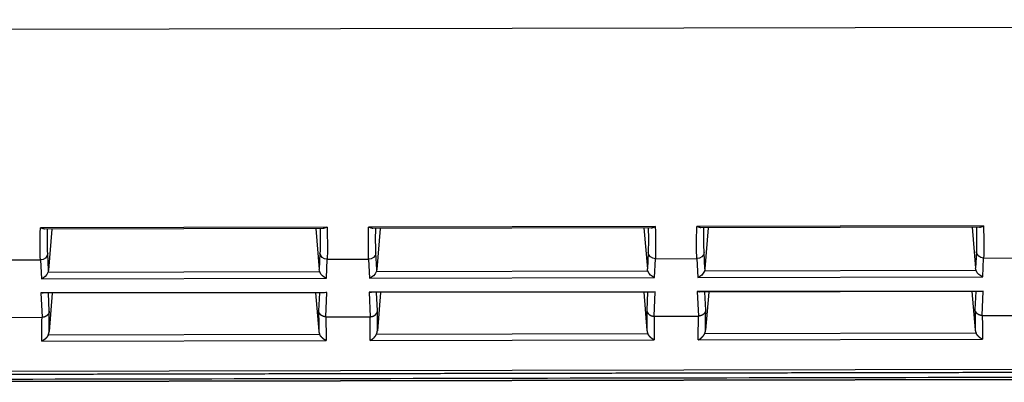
# Model space of a CAD drawing. Header units: millimetres. Extents: x 40090 to 187415, y -53271 to 40260.
# Tile 93 of 256: x 71738 to 71779, y 14072 to 14087. Entities that reach past the tile are written whole.
import ezdxf

# ---------------------------------------------------------------- set-up
doc = ezdxf.new("R2010")
doc.units = ezdxf.units.MM
doc.layers.add('AVM_projektor', color=6, linetype='Continuous')

# ---------------------------------------------------------------- blocks, each defined once
blk = doc.blocks.new('PT-FW430-bottom')
for p, q in [((200.491, 304.353), (200.491, 73.885)), ((214.57, 304.016), (214.57, 3.544)), ((215, 294.627), (215, 20.806)), ((214.997, 21.103), (214.997, 294.331)), ((209.993, 277.153), (209.993, 275.448)), ((212.36, 277.213), (212.36, 275.387)), ((208.67, 263.653), (208.67, 275.447)), ((209.993, 275.448), (210.771, 275.412)), ((210.771, 275.412), (210.771, 263.688)), ((211.355, 263.667), (211.355, 275.433)), ((211.355, 275.433), (212.36, 275.387)), ((208.724, 263.821), (208.724, 275.279)), ((208.724, 274.976), (210.415, 275.118)), ((210.415, 275.118), (209.734, 275.149)), ((210.512, 263.96), (210.512, 275.14)), ((211.37, 263.762), (211.37, 275.338)), ((212.113, 275.088), (211.37, 275.122)), ((211.37, 274.963), (212.948, 275.096)), ((213.091, 263.965), (213.091, 275.136)), ((213.336, 275.394), (213.336, 263.707)), ((208.724, 264.124), (210.415, 263.982)), ((211.37, 264.137), (212.948, 264.005)), ((209.734, 263.951), (210.415, 263.982)), ((210.771, 263.688), (209.993, 263.653)), ((212.36, 263.713), (211.355, 263.667)), ((211.37, 263.978), (212.113, 264.012)), ((212.36, 263.713), (212.36, 261.887)), ((209.993, 263.653), (209.993, 261.948)), ((208.67, 250.153), (208.67, 261.947)), ((208.724, 250.321), (208.724, 261.779)), ((210.415, 261.618), (209.734, 261.649)), ((209.993, 261.948), (210.771, 261.912)), ((210.512, 250.46), (210.512, 261.64)), ((210.771, 261.912), (210.771, 250.188)), ((211.355, 250.167), (211.355, 261.933)), ((211.355, 261.933), (212.36, 261.887)), ((211.37, 250.262), (211.37, 261.838)), ((213.091, 250.465), (213.091, 261.636)), ((213.336, 261.894), (213.336, 250.207)), ((208.724, 261.476), (210.415, 261.618)), ((212.113, 261.588), (211.37, 261.622)), ((211.37, 261.463), (212.948, 261.596)), ((208.724, 250.624), (210.415, 250.482)), ((209.734, 250.451), (210.415, 250.482)), ((211.37, 250.637), (212.948, 250.505)), ((211.37, 250.478), (212.113, 250.512)), ((210.771, 250.188), (209.993, 250.153)), ((209.993, 250.153), (209.993, 248.448)), ((212.36, 250.213), (211.355, 250.167)), ((212.36, 250.213), (212.36, 248.387)), ((208.67, 236.653), (208.67, 248.447)), ((208.724, 236.821), (208.724, 248.279)), ((209.993, 248.448), (210.771, 248.412)), ((210.771, 248.412), (210.771, 236.688)), ((211.355, 236.667), (211.355, 248.433)), ((211.355, 248.433), (212.36, 248.387)), ((211.37, 236.762), (211.37, 248.338)), ((213.336, 248.394), (213.336, 236.707)), ((208.724, 247.976), (210.415, 248.118)), ((210.415, 248.118), (209.734, 248.149)), ((210.512, 236.96), (210.512, 248.14)), ((212.113, 248.088), (211.37, 248.122)), ((211.37, 247.963), (212.948, 248.096)), ((213.091, 236.965), (213.091, 248.136)), ((208.724, 237.124), (210.415, 236.982)), ((209.734, 236.951), (210.415, 236.982)), ((211.37, 237.137), (212.948, 237.005)), ((211.37, 236.978), (212.113, 237.012)), ((210.771, 236.688), (209.993, 236.653)), ((209.993, 236.653), (209.993, 234.948)), ((212.36, 236.713), (211.355, 236.667)), ((212.36, 236.713), (212.36, 234.887))]:
    blk.add_line(p, q)
for centre, major_axis, ratio, start_param, end_param in [((200.491, 274.509), (-10, -0.851), 0.042047, 3.454792, 3.751014), ((209.708, 275.448), (-0.014, -0.3), 0.950148, 0.139819, 1.61411), ((210.486, 275.412), (-0.247, -0.236), 0.72431, 1.05271, 2.219463), ((211.07, 275.433), (0.239, -0.25), 0.72431, 0.648651, 0.965444), ((200.517, 274.21), (-9.7, -0.851), 0.043328, 3.454568, 3.699851), ((210.384, 275.417), (0.325, -0.012), 0.922888, 4.843824, 5.151363), ((197.96, 273.461), (-16.7, -1.465), 0.043328, 3.594641, 3.697414), ((197.934, 273.76), (-17, -1.465), 0.042575, 3.574962, 3.695383), ((200.517, 264.89), (9.7, -0.851), 0.043328, 5.724927, 5.97021), ((209.708, 263.653), (0.014, -0.3), 0.950148, 1.527482, 3.001774), ((210.384, 263.683), (-0.325, -0.012), 0.922888, 4.273415, 4.580953), ((210.486, 263.688), (0.247, -0.236), 0.72431, 0.92213, 2.088882), ((211.07, 263.667), (-0.239, -0.25), 0.72431, 2.176149, 2.492942), ((197.96, 265.639), (16.7, -1.465), 0.043328, 5.727364, 5.830137), ((197.934, 265.34), (17, -1.465), 0.042575, 5.729395, 5.849816), ((200.491, 264.592), (10, -0.851), 0.042047, 5.673764, 5.969986), ((200.491, 261.009), (-10, -0.851), 0.042047, 3.454792, 3.751014), ((200.517, 260.71), (-9.7, -0.851), 0.043328, 3.454568, 3.699851), ((209.708, 261.948), (-0.014, -0.3), 0.950148, 0.139819, 1.61411), ((210.384, 261.917), (0.325, -0.012), 0.922888, 4.843824, 5.151363), ((210.486, 261.912), (-0.247, -0.236), 0.72431, 1.05271, 2.219463), ((211.07, 261.933), (0.239, -0.25), 0.72431, 0.648651, 0.965444), ((197.934, 260.26), (-17, -1.465), 0.042575, 3.574962, 3.695383), ((197.96, 259.961), (-16.7, -1.465), 0.043328, 3.594641, 3.697414), ((200.517, 251.39), (9.7, -0.851), 0.043328, 5.724927, 5.97021), ((209.708, 250.153), (0.014, -0.3), 0.950148, 1.527482, 3.001774), ((210.384, 250.183), (-0.325, -0.012), 0.922888, 4.273415, 4.580953), ((210.486, 250.188), (0.247, -0.236), 0.72431, 0.92213, 2.088882), ((197.96, 252.139), (16.7, -1.465), 0.043328, 5.727364, 5.830137), ((200.491, 251.092), (10, -0.851), 0.042047, 5.673764, 5.969986), ((211.07, 250.167), (-0.239, -0.25), 0.72431, 2.176149, 2.492942), ((197.934, 251.84), (17, -1.465), 0.042575, 5.729395, 5.849816), ((200.491, 247.509), (-10, -0.851), 0.042047, 3.454792, 3.751014), ((209.708, 248.448), (-0.014, -0.3), 0.950148, 0.139819, 1.61411), ((210.486, 248.412), (-0.247, -0.236), 0.72431, 1.05271, 2.219463), ((211.07, 248.433), (0.239, -0.25), 0.72431, 0.648651, 0.965444), ((197.934, 246.76), (-17, -1.465), 0.042575, 3.574962, 3.695383), ((200.517, 247.21), (-9.7, -0.851), 0.043328, 3.454568, 3.699851), ((210.384, 248.417), (0.325, -0.012), 0.922888, 4.843824, 5.151363), ((197.96, 246.461), (-16.7, -1.465), 0.043328, 3.594641, 3.697414), ((200.517, 237.89), (9.7, -0.851), 0.043328, 5.724927, 5.97021), ((209.708, 236.653), (0.014, -0.3), 0.950148, 1.527482, 3.001774), ((210.384, 236.683), (-0.325, -0.012), 0.922888, 4.273415, 4.580953), ((210.486, 236.688), (0.247, -0.236), 0.72431, 0.92213, 2.088882), ((197.96, 238.639), (16.7, -1.465), 0.043328, 5.727364, 5.830137), ((200.491, 237.592), (10, -0.851), 0.042047, 5.673764, 5.969986), ((211.07, 236.667), (-0.239, -0.25), 0.72431, 2.176149, 2.492942), ((197.934, 238.34), (17, -1.465), 0.042575, 5.729395, 5.849816)]:
    blk.add_ellipse(centre, major_axis=major_axis, ratio=ratio, start_param=start_param, end_param=end_param)
for points, start_tangent, end_tangent in [([(214.698, 305.111), (214.698, 302.486), (214.698, 299.86), (214.698, 297.235), (214.698, 294.61), (214.698, 291.985), (214.698, 289.36), (214.698, 286.735), (214.698, 284.11), (214.698, 281.484), (214.698, 278.859), (214.698, 276.234), (214.698, 273.609), (214.698, 270.984), (214.698, 268.359), (214.698, 265.733), (214.698, 263.108), (214.698, 260.483), (214.698, 257.858), (214.698, 255.233), (214.698, 252.608), (214.698, 249.983), (214.698, 247.357), (214.698, 244.732), (214.698, 242.107), (214.698, 239.482), (214.698, 236.857), (214.698, 234.232), (214.698, 231.606), (214.698, 228.981), (214.698, 226.356), (214.698, 223.731), (214.698, 221.106), (214.698, 218.481), (214.698, 215.856), (214.698, 213.23), (214.698, 210.605), (214.698, 207.98), (214.698, 205.355), (214.698, 202.73), (214.698, 200.105), (214.698, 197.48), (214.698, 194.854), (214.698, 192.229), (214.698, 189.604), (214.698, 186.979), (214.698, 184.354), (214.697, 181.729), (214.697, 179.103), (214.697, 176.478), (214.697, 173.853), (214.697, 171.228), (214.697, 168.603), (214.697, 165.978), (214.697, 163.353), (214.697, 160.727), (214.697, 158.102), (214.697, 155.477), (214.697, 152.852), (214.697, 150.227), (214.697, 147.602), (214.697, 144.976), (214.697, 142.351), (214.697, 139.726), (214.697, 137.101), (214.697, 134.476), (214.697, 131.851), (214.697, 129.226), (214.697, 126.6), (214.697, 123.975), (214.697, 121.35), (214.697, 118.725), (214.697, 116.1), (214.697, 113.475), (214.697, 110.849), (214.697, 108.224), (214.697, 105.599), (214.697, 102.974), (214.697, 100.349), (214.697, 97.724), (214.697, 95.099), (214.697, 92.473), (214.697, 89.848), (214.697, 87.223), (214.697, 84.598), (214.697, 81.973), (214.697, 79.348), (214.697, 76.723), (214.697, 74.097), (214.697, 71.472), (214.697, 68.847), (214.697, 66.222), (214.697, 63.597), (214.697, 60.972), (214.697, 58.346), (214.697, 55.721), (214.697, 53.096), (214.697, 50.471), (214.697, 47.846), (214.697, 45.221), (214.697, 42.596), (214.697, 39.97), (214.697, 37.345), (214.697, 34.72), (214.697, 32.095), (214.697, 29.47), (214.697, 26.845), (214.697, 24.219), (214.697, 21.594), (214.697, 18.969), (214.697, 16.344), (214.697, 13.719), (214.697, 11.094), (214.697, 8.469), (214.697, 5.843), (214.697, 3.218)], (-0.000004, -1), (-0.000004, -1)), ([(214.9, 297.867), (214.9, 238.944), (214.9, 180.02), (214.9, 121.097), (214.9, 62.173), (214.9, 3.25)], (0.000001, -1), (0.000001, -1)), ([(208.724, 275.279), (208.724, 275.287), (208.722, 275.298), (208.719, 275.31), (208.715, 275.324), (208.711, 275.34), (208.705, 275.357), (208.697, 275.377), (208.689, 275.398), (208.68, 275.422), (208.67, 275.447)], (-0.03175, 0.999496), (-0.384649, 0.923063)), ([(212.111, 275.088), (212.116, 275.088), (212.122, 275.089), (212.127, 275.09), (212.132, 275.091), (212.137, 275.092), (212.142, 275.093), (212.146, 275.094), (212.151, 275.095), (212.156, 275.096), (212.16, 275.098), (212.164, 275.099), (212.169, 275.1), (212.173, 275.102), (212.177, 275.104), (212.182, 275.105), (212.186, 275.107), (212.191, 275.109), (212.195, 275.111), (212.2, 275.113), (212.204, 275.116), (212.208, 275.118), (212.212, 275.12), (212.216, 275.123), (212.22, 275.125), (212.224, 275.128), (212.229, 275.13), (212.233, 275.133), (212.237, 275.136), (212.241, 275.139), (212.245, 275.142), (212.248, 275.145), (212.252, 275.148), (212.256, 275.151), (212.26, 275.154), (212.263, 275.158), (212.267, 275.161), (212.27, 275.165), (212.274, 275.168), (212.277, 275.172), (212.281, 275.175), (212.284, 275.179), (212.287, 275.183), (212.29, 275.187), (212.294, 275.191), (212.297, 275.195), (212.3, 275.199), (212.303, 275.203), (212.305, 275.207), (212.308, 275.211), (212.311, 275.215), (212.314, 275.22), (212.316, 275.224), (212.319, 275.228), (212.321, 275.233), (212.324, 275.237), (212.326, 275.242), (212.328, 275.246), (212.331, 275.251), (212.333, 275.256), (212.335, 275.26), (212.337, 275.265), (212.339, 275.27), (212.34, 275.275), (212.342, 275.28), (212.344, 275.285), (212.345, 275.289), (212.347, 275.294), (212.348, 275.299), (212.35, 275.304), (212.351, 275.309), (212.352, 275.315), (212.353, 275.32), (212.354, 275.325), (212.355, 275.33), (212.356, 275.335), (212.357, 275.34), (212.358, 275.345), (212.358, 275.35), (212.359, 275.355), (212.359, 275.361), (212.36, 275.366), (212.36, 275.371), (212.36, 275.376), (212.36, 275.382), (212.36, 275.387)], (0.994634, 0.103452), (0.001302, 0.999999)), ([(212.36, 275.387), (212.36, 275.387), (212.36, 275.387), (212.36, 275.387)], (0, -1), (-0.001059, -0.999999)), ([(213.091, 275.136), (213.082, 275.131), (213.072, 275.127), (213.063, 275.123), (213.054, 275.119), (213.045, 275.116), (213.035, 275.113), (213.026, 275.11), (213.016, 275.107), (213.007, 275.105), (212.997, 275.103), (212.987, 275.101), (212.977, 275.099), (212.968, 275.098), (212.958, 275.097), (212.948, 275.096)], (-0.892107, -0.451825), (-0.996524, -0.083302)), ([(213.091, 275.136), (213.096, 275.138), (213.102, 275.141), (213.107, 275.144), (213.113, 275.147), (213.118, 275.151), (213.123, 275.154), (213.129, 275.157), (213.134, 275.16), (213.139, 275.163), (213.144, 275.167), (213.149, 275.17), (213.154, 275.174), (213.159, 275.177), (213.163, 275.181), (213.168, 275.184), (213.173, 275.188), (213.177, 275.191), (213.182, 275.195), (213.187, 275.199), (213.192, 275.203), (213.196, 275.207), (213.201, 275.211), (213.205, 275.215), (213.21, 275.219), (213.214, 275.222), (213.218, 275.226), (213.222, 275.23), (213.226, 275.235), (213.23, 275.239), (213.235, 275.243), (213.239, 275.248), (213.243, 275.252), (213.246, 275.256), (213.25, 275.26), (213.253, 275.264), (213.257, 275.268), (213.26, 275.272), (213.264, 275.276), (213.267, 275.28), (213.27, 275.284), (213.274, 275.288), (213.277, 275.292), (213.28, 275.297), (213.283, 275.301), (213.286, 275.305), (213.289, 275.309), (213.291, 275.313), (213.294, 275.317), (213.297, 275.321), (213.299, 275.325), (213.302, 275.329), (213.305, 275.334), (213.308, 275.339), (213.311, 275.343), (213.313, 275.347), (213.315, 275.351), (213.317, 275.355), (213.319, 275.358), (213.321, 275.362), (213.323, 275.367), (213.326, 275.372), (213.329, 275.377), (213.331, 275.383), (213.334, 275.389), (213.337, 275.395)], (0.892122, 0.451794), (0.403352, 0.915045)), ([(208.67, 263.653), (208.672, 263.658), (208.676, 263.666), (208.679, 263.676), (208.684, 263.689), (208.689, 263.705), (208.695, 263.723), (208.701, 263.744), (208.708, 263.767), (208.716, 263.793), (208.724, 263.821)], (0.472468, 0.881348), (0.279667, 0.960097)), ([(212.36, 263.713), (212.36, 263.719), (212.36, 263.724), (212.36, 263.729), (212.36, 263.734), (212.359, 263.739), (212.359, 263.745), (212.358, 263.75), (212.358, 263.755), (212.357, 263.76), (212.356, 263.765), (212.355, 263.771), (212.354, 263.776), (212.353, 263.781), (212.352, 263.786), (212.351, 263.791), (212.35, 263.796), (212.348, 263.801), (212.347, 263.806), (212.345, 263.811), (212.344, 263.816), (212.342, 263.821), (212.34, 263.825), (212.339, 263.83), (212.337, 263.835), (212.335, 263.84), (212.333, 263.845), (212.33, 263.849), (212.328, 263.854), (212.326, 263.859), (212.323, 263.863), (212.321, 263.868), (212.318, 263.872), (212.316, 263.877), (212.313, 263.882), (212.31, 263.886), (212.307, 263.89), (212.304, 263.895), (212.301, 263.899), (212.298, 263.903), (212.295, 263.905), (212.293, 263.907), (212.291, 263.91), (212.289, 263.913), (212.286, 263.915), (212.284, 263.918), (212.282, 263.922), (212.279, 263.925), (212.276, 263.928), (212.272, 263.932), (212.269, 263.936), (212.264, 263.94), (212.259, 263.944), (212.254, 263.948), (212.247, 263.953), (212.24, 263.957), (212.232, 263.962), (212.223, 263.967), (212.213, 263.972), (212.219, 263.972), (212.222, 263.972), (212.224, 263.972), (212.224, 263.973), (212.223, 263.975), (212.221, 263.977), (212.219, 263.978), (212.215, 263.981), (212.212, 263.983), (212.209, 263.985), (212.206, 263.987), (212.203, 263.989), (212.201, 263.99), (212.201, 263.992), (212.201, 263.993), (212.203, 263.993), (212.206, 263.993), (212.211, 263.993), (212.219, 263.991), (212.202, 263.995), (212.174, 264.001), (212.161, 264.005), (212.153, 264.007), (212.144, 264.008), (212.124, 264.011), (212.122, 264.011), (212.116, 264.012)], (-0.001368, 0.999999), (-0.999735, -0.023014)), ([(212.36, 263.713), (212.36, 263.713), (212.36, 263.713), (212.36, 263.713)], (0.001323, -0.999999), (0.000265, -1)), ([(212.948, 264.005), (212.958, 264.004), (212.968, 264.003), (212.977, 264.001), (212.987, 263.999), (212.997, 263.998), (213.007, 263.995), (213.016, 263.993), (213.026, 263.99), (213.035, 263.987), (213.045, 263.984), (213.054, 263.981), (213.063, 263.977), (213.072, 263.973), (213.082, 263.969), (213.091, 263.965)], (0.996524, -0.083302), (0.892107, -0.451825)), ([(213.337, 263.704), (213.335, 263.71), (213.332, 263.716), (213.329, 263.722), (213.327, 263.727), (213.324, 263.733), (213.322, 263.737), (213.32, 263.741), (213.318, 263.745), (213.316, 263.748), (213.314, 263.752), (213.311, 263.756), (213.309, 263.761), (213.306, 263.765), (213.303, 263.77), (213.3, 263.775), (213.297, 263.779), (213.294, 263.783), (213.292, 263.787), (213.289, 263.791), (213.286, 263.795), (213.283, 263.799), (213.28, 263.803), (213.277, 263.808), (213.274, 263.812), (213.27, 263.816), (213.267, 263.82), (213.264, 263.824), (213.26, 263.828), (213.257, 263.832), (213.253, 263.836), (213.25, 263.84), (213.246, 263.845), (213.243, 263.849), (213.239, 263.853), (213.235, 263.857), (213.23, 263.861), (213.226, 263.866), (213.222, 263.87), (213.218, 263.874), (213.214, 263.878), (213.21, 263.881), (213.205, 263.885), (213.201, 263.889), (213.196, 263.893), (213.192, 263.897), (213.187, 263.901), (213.182, 263.905), (213.177, 263.909), (213.173, 263.912), (213.168, 263.916), (213.163, 263.92), (213.159, 263.923), (213.154, 263.927), (213.149, 263.93), (213.144, 263.933), (213.139, 263.937), (213.134, 263.94), (213.129, 263.943), (213.123, 263.947), (213.118, 263.95), (213.113, 263.953), (213.107, 263.956), (213.102, 263.959), (213.096, 263.962), (213.091, 263.965)], (-0.399408, 0.916773), (-0.892122, 0.451794)), ([(208.724, 261.779), (208.724, 261.787), (208.722, 261.798), (208.719, 261.81), (208.715, 261.824), (208.711, 261.84), (208.705, 261.857), (208.697, 261.877), (208.689, 261.898), (208.68, 261.922), (208.67, 261.947)], (-0.03175, 0.999496), (-0.384649, 0.923063)), ([(212.36, 261.887), (212.36, 261.882), (212.36, 261.876), (212.36, 261.871), (212.36, 261.866), (212.359, 261.861), (212.359, 261.856), (212.358, 261.85), (212.358, 261.845), (212.357, 261.84), (212.356, 261.835), (212.355, 261.83), (212.354, 261.825), (212.353, 261.82), (212.352, 261.814), (212.351, 261.809), (212.35, 261.804), (212.348, 261.799), (212.347, 261.794), (212.345, 261.789), (212.344, 261.785), (212.342, 261.78), (212.34, 261.775), (212.339, 261.77), (212.337, 261.765), (212.335, 261.76), (212.333, 261.756), (212.33, 261.751), (212.328, 261.746), (212.326, 261.742), (212.323, 261.737), (212.321, 261.732), (212.318, 261.728), (212.316, 261.723), (212.313, 261.719), (212.31, 261.714), (212.307, 261.71), (212.304, 261.705), (212.301, 261.701), (212.298, 261.697), (212.295, 261.695), (212.293, 261.693), (212.291, 261.69), (212.289, 261.688), (212.286, 261.685), (212.284, 261.682), (212.282, 261.679), (212.279, 261.675), (212.276, 261.672), (212.272, 261.668), (212.269, 261.665), (212.264, 261.661), (212.259, 261.656), (212.254, 261.652), (212.247, 261.648), (212.24, 261.643), (212.232, 261.638), (212.223, 261.633), (212.213, 261.628), (212.219, 261.628), (212.222, 261.628), (212.224, 261.628), (212.224, 261.627), (212.223, 261.625), (212.221, 261.624), (212.219, 261.622), (212.215, 261.62), (212.212, 261.618), (212.209, 261.615), (212.206, 261.613), (212.203, 261.611), (212.201, 261.61), (212.201, 261.608), (212.201, 261.607), (212.203, 261.607), (212.206, 261.607), (212.211, 261.608), (212.219, 261.609), (212.202, 261.605), (212.174, 261.599), (212.161, 261.595), (212.153, 261.594), (212.144, 261.592), (212.124, 261.589), (212.122, 261.589), (212.116, 261.588)], (-0.001368, -0.999999), (-0.999735, 0.023014)), ([(212.36, 261.887), (212.36, 261.887), (212.36, 261.887), (212.36, 261.887)], (0, -1), (-0.001059, -0.999999)), ([(213.091, 261.636), (213.082, 261.631), (213.072, 261.627), (213.063, 261.623), (213.054, 261.619), (213.045, 261.616), (213.035, 261.613), (213.026, 261.61), (213.016, 261.607), (213.007, 261.605), (212.997, 261.603), (212.987, 261.601), (212.977, 261.599), (212.968, 261.598), (212.958, 261.597), (212.948, 261.596)], (-0.892107, -0.451825), (-0.996524, -0.083302)), ([(213.337, 261.897), (213.335, 261.89), (213.332, 261.884), (213.329, 261.878), (213.327, 261.873), (213.324, 261.868), (213.322, 261.863), (213.32, 261.859), (213.318, 261.855), (213.316, 261.852), (213.314, 261.848), (213.311, 261.844), (213.309, 261.84), (213.306, 261.835), (213.303, 261.83), (213.3, 261.826), (213.297, 261.821), (213.294, 261.817), (213.292, 261.813), (213.289, 261.809), (213.286, 261.805), (213.283, 261.801), (213.28, 261.797), (213.277, 261.793), (213.274, 261.788), (213.27, 261.784), (213.267, 261.78), (213.264, 261.776), (213.26, 261.772), (213.257, 261.768), (213.253, 261.764), (213.25, 261.76), (213.246, 261.756), (213.243, 261.752), (213.239, 261.748), (213.235, 261.743), (213.23, 261.739), (213.226, 261.735), (213.222, 261.73), (213.218, 261.726), (213.214, 261.722), (213.21, 261.719), (213.205, 261.715), (213.201, 261.711), (213.196, 261.707), (213.192, 261.703), (213.187, 261.699), (213.182, 261.695), (213.177, 261.691), (213.173, 261.688), (213.168, 261.684), (213.163, 261.681), (213.159, 261.677), (213.154, 261.674), (213.149, 261.67), (213.144, 261.667), (213.139, 261.663), (213.134, 261.66), (213.129, 261.657), (213.123, 261.654), (213.118, 261.651), (213.113, 261.647), (213.107, 261.644), (213.102, 261.641), (213.096, 261.638), (213.091, 261.636)], (-0.399408, -0.916773), (-0.892122, -0.451794)), ([(208.724, 250.321), (208.724, 250.313), (208.722, 250.303), (208.719, 250.29), (208.715, 250.276), (208.711, 250.261), (208.705, 250.243), (208.697, 250.223), (208.689, 250.202), (208.68, 250.178), (208.67, 250.153)], (-0.03175, -0.999496), (-0.384649, -0.923063)), ([(212.111, 250.513), (212.116, 250.512), (212.122, 250.511), (212.127, 250.51), (212.132, 250.51), (212.137, 250.509), (212.142, 250.508), (212.146, 250.506), (212.151, 250.505), (212.156, 250.504), (212.16, 250.503), (212.164, 250.501), (212.169, 250.5), (212.173, 250.498), (212.177, 250.497), (212.182, 250.495), (212.186, 250.493), (212.191, 250.491), (212.195, 250.489), (212.2, 250.487), (212.204, 250.485), (212.208, 250.482), (212.212, 250.48), (212.216, 250.478), (212.22, 250.475), (212.224, 250.473), (212.229, 250.47), (212.233, 250.467), (212.237, 250.464), (212.241, 250.461), (212.245, 250.458), (212.248, 250.455), (212.252, 250.452), (212.256, 250.449), (212.26, 250.446), (212.263, 250.443), (212.267, 250.439), (212.27, 250.436), (212.274, 250.432), (212.277, 250.428), (212.281, 250.425), (212.284, 250.421), (212.287, 250.417), (212.29, 250.413), (212.294, 250.41), (212.297, 250.406), (212.3, 250.402), (212.303, 250.398), (212.305, 250.393), (212.308, 250.389), (212.311, 250.385), (212.314, 250.381), (212.316, 250.376), (212.319, 250.372), (212.321, 250.367), (212.324, 250.363), (212.326, 250.358), (212.328, 250.354), (212.331, 250.349), (212.333, 250.345), (212.335, 250.34), (212.337, 250.335), (212.339, 250.33), (212.34, 250.325), (212.342, 250.321), (212.344, 250.316), (212.345, 250.311), (212.347, 250.306), (212.348, 250.301), (212.35, 250.296), (212.351, 250.291), (212.352, 250.286), (212.353, 250.281), (212.354, 250.276), (212.355, 250.27), (212.356, 250.265), (212.357, 250.26), (212.358, 250.255), (212.358, 250.25), (212.359, 250.245), (212.359, 250.24), (212.36, 250.234), (212.36, 250.229), (212.36, 250.224), (212.36, 250.219), (212.36, 250.213)], (0.994634, -0.103452), (0.001302, -0.999999)), ([(212.948, 250.505), (212.958, 250.504), (212.968, 250.503), (212.977, 250.501), (212.987, 250.499), (212.997, 250.498), (213.007, 250.495), (213.016, 250.493), (213.026, 250.49), (213.035, 250.487), (213.045, 250.484), (213.054, 250.481), (213.063, 250.477), (213.072, 250.473), (213.082, 250.469), (213.091, 250.465)], (0.996524, -0.083302), (0.892107, -0.451825)), ([(213.337, 250.204), (213.335, 250.21), (213.332, 250.216), (213.329, 250.222), (213.327, 250.227), (213.324, 250.233), (213.322, 250.237), (213.32, 250.241), (213.318, 250.245), (213.316, 250.248), (213.314, 250.252), (213.311, 250.256), (213.309, 250.261), (213.306, 250.265), (213.303, 250.27), (213.3, 250.275), (213.297, 250.279), (213.294, 250.283), (213.292, 250.287), (213.289, 250.291), (213.286, 250.295), (213.283, 250.299), (213.28, 250.303), (213.277, 250.308), (213.274, 250.312), (213.27, 250.316), (213.267, 250.32), (213.264, 250.324), (213.26, 250.328), (213.257, 250.332), (213.253, 250.336), (213.25, 250.34), (213.246, 250.345), (213.243, 250.349), (213.239, 250.353), (213.235, 250.357), (213.23, 250.361), (213.226, 250.366), (213.222, 250.37), (213.218, 250.374), (213.214, 250.378), (213.21, 250.381), (213.205, 250.385), (213.201, 250.389), (213.196, 250.393), (213.192, 250.397), (213.187, 250.401), (213.182, 250.405), (213.177, 250.409), (213.173, 250.412), (213.168, 250.416), (213.163, 250.42), (213.159, 250.423), (213.154, 250.427), (213.149, 250.43), (213.144, 250.433), (213.139, 250.437), (213.134, 250.44), (213.129, 250.443), (213.123, 250.447), (213.118, 250.45), (213.113, 250.453), (213.107, 250.456), (213.102, 250.459), (213.096, 250.462), (213.091, 250.465)], (-0.399408, 0.916773), (-0.892122, 0.451794)), ([(212.36, 250.213), (212.36, 250.213), (212.36, 250.213), (212.36, 250.213)], (0.001323, -0.999999), (0.000265, -1)), ([(208.724, 248.279), (208.724, 248.287), (208.722, 248.298), (208.719, 248.31), (208.715, 248.324), (208.711, 248.34), (208.705, 248.357), (208.697, 248.377), (208.689, 248.398), (208.68, 248.422), (208.67, 248.447)], (-0.03175, 0.999496), (-0.384649, 0.923063)), ([(212.111, 248.088), (212.116, 248.088), (212.122, 248.089), (212.127, 248.09), (212.132, 248.091), (212.137, 248.092), (212.142, 248.093), (212.146, 248.094), (212.151, 248.095), (212.156, 248.096), (212.16, 248.098), (212.164, 248.099), (212.169, 248.1), (212.173, 248.102), (212.177, 248.104), (212.182, 248.105), (212.186, 248.107), (212.191, 248.109), (212.195, 248.111), (212.2, 248.113), (212.204, 248.116), (212.208, 248.118), (212.212, 248.12), (212.216, 248.123), (212.22, 248.125), (212.224, 248.128), (212.229, 248.13), (212.233, 248.133), (212.237, 248.136), (212.241, 248.139), (212.245, 248.142), (212.248, 248.145), (212.252, 248.148), (212.256, 248.151), (212.26, 248.154), (212.263, 248.158), (212.267, 248.161), (212.27, 248.165), (212.274, 248.168), (212.277, 248.172), (212.281, 248.175), (212.284, 248.179), (212.287, 248.183), (212.29, 248.187), (212.294, 248.191), (212.297, 248.195), (212.3, 248.199), (212.303, 248.203), (212.305, 248.207), (212.308, 248.211), (212.311, 248.215), (212.314, 248.22), (212.316, 248.224), (212.319, 248.228), (212.321, 248.233), (212.324, 248.237), (212.326, 248.242), (212.328, 248.246), (212.331, 248.251), (212.333, 248.256), (212.335, 248.26), (212.337, 248.265), (212.339, 248.27), (212.34, 248.275), (212.342, 248.28), (212.344, 248.285), (212.345, 248.289), (212.347, 248.294), (212.348, 248.299), (212.35, 248.304), (212.351, 248.309), (212.352, 248.315), (212.353, 248.32), (212.354, 248.325), (212.355, 248.33), (212.356, 248.335), (212.357, 248.34), (212.358, 248.345), (212.358, 248.35), (212.359, 248.355), (212.359, 248.361), (212.36, 248.366), (212.36, 248.371), (212.36, 248.376), (212.36, 248.382), (212.36, 248.387)], (0.994634, 0.103452), (0.001302, 0.999999)), ([(212.36, 248.387), (212.36, 248.387), (212.36, 248.387), (212.36, 248.387)], (0, -1), (-0.001059, -0.999999)), ([(213.337, 248.397), (213.335, 248.39), (213.332, 248.384), (213.329, 248.378), (213.327, 248.373), (213.324, 248.368), (213.322, 248.363), (213.32, 248.359), (213.318, 248.355), (213.316, 248.352), (213.314, 248.348), (213.311, 248.344), (213.309, 248.34), (213.306, 248.335), (213.303, 248.33), (213.3, 248.326), (213.297, 248.321), (213.294, 248.317), (213.292, 248.313), (213.289, 248.309), (213.286, 248.305), (213.283, 248.301), (213.28, 248.297), (213.277, 248.293), (213.274, 248.288), (213.27, 248.284), (213.267, 248.28), (213.264, 248.276), (213.26, 248.272), (213.257, 248.268), (213.253, 248.264), (213.25, 248.26), (213.246, 248.256), (213.243, 248.252), (213.239, 248.248), (213.235, 248.243), (213.23, 248.239), (213.226, 248.235), (213.222, 248.23), (213.218, 248.226), (213.214, 248.222), (213.21, 248.219), (213.205, 248.215), (213.201, 248.211), (213.196, 248.207), (213.192, 248.203), (213.187, 248.199), (213.182, 248.195), (213.177, 248.191), (213.173, 248.188), (213.168, 248.184), (213.163, 248.181), (213.159, 248.177), (213.154, 248.174), (213.149, 248.17), (213.144, 248.167), (213.139, 248.163), (213.134, 248.16), (213.129, 248.157), (213.123, 248.154), (213.118, 248.151), (213.113, 248.147), (213.107, 248.144), (213.102, 248.141), (213.096, 248.138), (213.091, 248.136)], (-0.399408, -0.916773), (-0.892122, -0.451794)), ([(213.091, 248.136), (213.082, 248.131), (213.072, 248.127), (213.063, 248.123), (213.054, 248.119), (213.045, 248.116), (213.035, 248.113), (213.026, 248.11), (213.016, 248.107), (213.007, 248.105), (212.997, 248.103), (212.987, 248.101), (212.977, 248.099), (212.968, 248.098), (212.958, 248.097), (212.948, 248.096)], (-0.892107, -0.451825), (-0.996524, -0.083302)), ([(212.36, 236.713), (212.36, 236.719), (212.36, 236.724), (212.36, 236.729), (212.36, 236.734), (212.359, 236.739), (212.359, 236.745), (212.358, 236.75), (212.358, 236.755), (212.357, 236.76), (212.356, 236.765), (212.355, 236.771), (212.354, 236.776), (212.353, 236.781), (212.352, 236.786), (212.351, 236.791), (212.35, 236.796), (212.348, 236.801), (212.347, 236.806), (212.345, 236.811), (212.344, 236.816), (212.342, 236.821), (212.34, 236.825), (212.339, 236.83), (212.337, 236.835), (212.335, 236.84), (212.333, 236.845), (212.33, 236.849), (212.328, 236.854), (212.326, 236.859), (212.323, 236.863), (212.321, 236.868), (212.318, 236.872), (212.316, 236.877), (212.313, 236.882), (212.31, 236.886), (212.307, 236.89), (212.304, 236.895), (212.301, 236.899), (212.298, 236.903), (212.295, 236.905), (212.293, 236.907), (212.291, 236.91), (212.289, 236.913), (212.286, 236.915), (212.284, 236.918), (212.282, 236.922), (212.279, 236.925), (212.276, 236.928), (212.272, 236.932), (212.269, 236.936), (212.264, 236.94), (212.259, 236.944), (212.254, 236.948), (212.247, 236.953), (212.24, 236.957), (212.232, 236.962), (212.223, 236.967), (212.213, 236.972), (212.219, 236.972), (212.222, 236.972), (212.224, 236.972), (212.224, 236.973), (212.223, 236.975), (212.221, 236.977), (212.219, 236.978), (212.215, 236.981), (212.212, 236.983), (212.209, 236.985), (212.206, 236.987), (212.203, 236.989), (212.201, 236.99), (212.201, 236.992), (212.201, 236.993), (212.203, 236.993), (212.206, 236.993), (212.211, 236.993), (212.219, 236.991), (212.202, 236.995), (212.174, 237.001), (212.161, 237.005), (212.153, 237.007), (212.144, 237.008), (212.124, 237.011), (212.122, 237.011), (212.116, 237.012)], (-0.001368, 0.999999), (-0.999735, -0.023014)), ([(212.948, 237.005), (212.958, 237.004), (212.968, 237.003), (212.977, 237.001), (212.987, 236.999), (212.997, 236.998), (213.007, 236.995), (213.016, 236.993), (213.026, 236.99), (213.035, 236.987), (213.045, 236.984), (213.054, 236.981), (213.063, 236.977), (213.072, 236.973), (213.082, 236.969), (213.091, 236.965)], (0.996524, -0.083302), (0.892107, -0.451825)), ([(213.337, 236.704), (213.335, 236.71), (213.332, 236.716), (213.329, 236.722), (213.327, 236.727), (213.324, 236.733), (213.322, 236.737), (213.32, 236.741), (213.318, 236.745), (213.316, 236.748), (213.314, 236.752), (213.311, 236.756), (213.309, 236.761), (213.306, 236.765), (213.303, 236.77), (213.3, 236.775), (213.297, 236.779), (213.294, 236.783), (213.292, 236.787), (213.289, 236.791), (213.286, 236.795), (213.283, 236.799), (213.28, 236.803), (213.277, 236.808), (213.274, 236.812), (213.27, 236.816), (213.267, 236.82), (213.264, 236.824), (213.26, 236.828), (213.257, 236.832), (213.253, 236.836), (213.25, 236.84), (213.246, 236.845), (213.243, 236.849), (213.239, 236.853), (213.235, 236.857), (213.23, 236.861), (213.226, 236.866), (213.222, 236.87), (213.218, 236.874), (213.214, 236.878), (213.21, 236.881), (213.205, 236.885), (213.201, 236.889), (213.196, 236.893), (213.192, 236.897), (213.187, 236.901), (213.182, 236.905), (213.177, 236.909), (213.173, 236.912), (213.168, 236.916), (213.163, 236.92), (213.159, 236.923), (213.154, 236.927), (213.149, 236.93), (213.144, 236.933), (213.139, 236.937), (213.134, 236.94), (213.129, 236.943), (213.123, 236.947), (213.118, 236.95), (213.113, 236.953), (213.107, 236.956), (213.102, 236.959), (213.096, 236.962), (213.091, 236.965)], (-0.399408, 0.916773), (-0.892122, 0.451794)), ([(208.724, 236.821), (208.724, 236.813), (208.722, 236.803), (208.719, 236.79), (208.715, 236.776), (208.711, 236.761), (208.705, 236.743), (208.697, 236.723), (208.689, 236.702), (208.68, 236.678), (208.67, 236.653)], (-0.03175, -0.999496), (-0.384649, -0.923063)), ([(212.36, 236.713), (212.36, 236.713), (212.36, 236.713), (212.36, 236.713)], (0.001323, -0.999999), (0.000265, -1))]:
    blk.add_spline(points, degree=3, dxfattribs=dict(start_tangent=start_tangent, end_tangent=end_tangent))

msp = doc.modelspace()

# ---------------------------------------------------------------- block references
at = {"layer": 'AVM_projektor', "xscale": -1, "rotation": 90.11045350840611}
msp.add_blockref('PT-FW430-bottom', (72014.158, 14287.489), dxfattribs=at)

doc.saveas('drawing.dxf')
